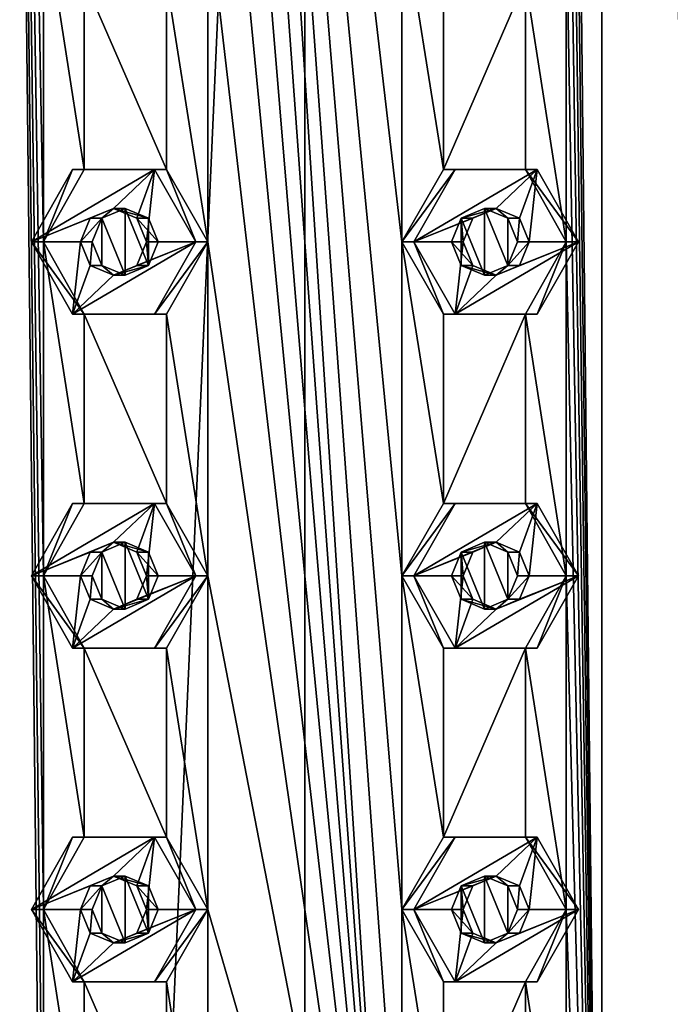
# Model space of a CAD drawing. Header units: millimetres. Extents: x -322 to 175, y 0 to 232.
# Tile 70 of 157: x -304 to -295, y 188 to 203. Entities that reach past the tile are written whole.
import ezdxf

# ---------------------------------------------------------------- set-up
doc = ezdxf.new("R2010")
doc.units = ezdxf.units.MM
doc.header["$LTSCALE"] = 65.185185
for name, color, linetype in [('11', 7, 'CONTINUOUS'), ('12', 7, 'CONTINUOUS'), ('123', 7, 'CONTINUOUS'), ('124', 7, 'CONTINUOUS'), ('125', 7, 'CONTINUOUS'), ('126', 7, 'CONTINUOUS'), ('127', 7, 'CONTINUOUS'), ('128', 7, 'CONTINUOUS'), ('129', 7, 'CONTINUOUS'), ('130', 7, 'CONTINUOUS'), ('131', 7, 'CONTINUOUS'), ('132', 7, 'CONTINUOUS'), ('143', 7, 'CONTINUOUS'), ('144', 7, 'CONTINUOUS'), ('145', 7, 'CONTINUOUS'), ('146', 7, 'CONTINUOUS'), ('147', 7, 'CONTINUOUS'), ('148', 7, 'CONTINUOUS'), ('149', 7, 'CONTINUOUS'), ('150', 7, 'CONTINUOUS'), ('151', 7, 'CONTINUOUS'), ('152', 7, 'CONTINUOUS'), ('163', 7, 'CONTINUOUS'), ('164', 7, 'CONTINUOUS'), ('165', 7, 'CONTINUOUS'), ('166', 7, 'CONTINUOUS'), ('167', 7, 'CONTINUOUS'), ('168', 7, 'CONTINUOUS'), ('169', 7, 'CONTINUOUS'), ('17', 7, 'CONTINUOUS'), ('170', 7, 'CONTINUOUS'), ('171', 7, 'CONTINUOUS'), ('172', 7, 'CONTINUOUS'), ('255', 7, 'CONTINUOUS'), ('256', 7, 'CONTINUOUS'), ('257', 7, 'CONTINUOUS'), ('265', 7, 'CONTINUOUS'), ('266', 7, 'CONTINUOUS'), ('267', 7, 'CONTINUOUS')]:
    doc.layers.add(name, color=color, linetype=linetype)

msp = doc.modelspace()

# ---------------------------------------------------------------- linework, layer by layer
at = {"layer": '11', "linetype": 'CONTINUOUS'}
for points in [[(-300, 20.8, -16), (-309.405, 20.8, -12.944), (-300, 232.2, -16), (-300, 20.8, -16)], [(-300, 232.2, -16), (-309.405, 20.8, -12.944), (-309.405, 232.2, -12.944), (-300, 232.2, -16)]]:
    msp.add_3dface(points, dxfattribs=at)
at = {"layer": '12', "linetype": 'CONTINUOUS'}
for points in [[(-300, 20.8, -16), (-300, 232.2, -16), (-290.595, 232.2, -12.944), (-300, 20.8, -16)], [(-290.595, 20.8, -12.944), (-300, 20.8, -16), (-290.595, 232.2, -12.944), (-290.595, 20.8, -12.944)]]:
    msp.add_3dface(points, dxfattribs=at)
at = {"layer": '123', "linetype": 'CONTINUOUS'}
for points in [[(-303.481, 200.583, 16.141), (-304.096, 199.5, 16.032), (-302.25, 200.583, 16.358), (-303.481, 200.583, 16.141)], [(-302.25, 200.583, 16.358), (-304.096, 199.5, 16.032), (-302.865, 200, 16.249), (-302.25, 200.583, 16.358)], [(-302.517, 199.854, 16.311), (-302.25, 200.583, 16.358), (-302.865, 200, 16.249), (-302.517, 199.854, 16.311)], [(-302.373, 199.5, 16.336), (-302.25, 200.583, 16.358), (-302.517, 199.854, 16.311), (-302.373, 199.5, 16.336)], [(-301.634, 199.5, 16.466), (-302.25, 200.583, 16.358), (-302.373, 199.5, 16.336), (-301.634, 199.5, 16.466)], [(-302.865, 200, 16.249), (-304.096, 199.5, 16.032), (-303.213, 199.854, 16.188), (-302.865, 200, 16.249)], [(-303.213, 199.854, 16.188), (-304.096, 199.5, 16.032), (-303.358, 199.5, 16.163), (-303.213, 199.854, 16.188)], [(-304.096, 199.5, 16.032), (-303.481, 198.417, 16.141), (-303.358, 199.5, 16.163), (-304.096, 199.5, 16.032)], [(-302.25, 198.417, 16.358), (-301.634, 199.5, 16.466), (-303.481, 198.417, 16.141), (-302.25, 198.417, 16.358)], [(-303.481, 198.417, 16.141), (-301.634, 199.5, 16.466), (-302.865, 199, 16.249), (-303.481, 198.417, 16.141)], [(-303.358, 199.5, 16.163), (-303.481, 198.417, 16.141), (-303.213, 199.146, 16.188), (-303.358, 199.5, 16.163)], [(-302.865, 199, 16.249), (-301.634, 199.5, 16.466), (-302.517, 199.146, 16.311), (-302.865, 199, 16.249)], [(-301.634, 199.5, 16.466), (-302.373, 199.5, 16.336), (-302.517, 199.146, 16.311), (-301.634, 199.5, 16.466)], [(-303.213, 199.146, 16.188), (-303.481, 198.417, 16.141), (-302.865, 199, 16.249), (-303.213, 199.146, 16.188)]]:
    msp.add_3dface(points, dxfattribs=at)
at = {"layer": '124', "linetype": 'CONTINUOUS'}
for points in [[(-303.914, 199.5, 14.998), (-304.096, 199.5, 16.032), (-303.481, 200.583, 16.141), (-303.914, 199.5, 14.998)], [(-303.305, 200.583, 15.144), (-303.914, 199.5, 14.998), (-303.481, 200.583, 16.141), (-303.305, 200.583, 15.144)], [(-303.305, 200.583, 15.144), (-303.481, 200.583, 16.141), (-302.25, 200.583, 16.358), (-303.305, 200.583, 15.144)], [(-302.074, 200.583, 15.361), (-303.305, 200.583, 15.144), (-302.25, 200.583, 16.358), (-302.074, 200.583, 15.361)], [(-301.634, 199.5, 16.466), (-302.074, 200.583, 15.361), (-302.25, 200.583, 16.358), (-301.634, 199.5, 16.466)], [(-301.452, 199.5, 15.432), (-302.074, 200.583, 15.361), (-301.634, 199.5, 16.466), (-301.452, 199.5, 15.432)]]:
    msp.add_3dface(points, dxfattribs=at)
at = {"layer": '125', "linetype": 'CONTINUOUS'}
for points in [[(-302.865, 200, 16.249), (-303.213, 199.854, 16.188), (-303.039, 199.854, 15.199), (-302.865, 200, 16.249)], [(-302.692, 200, 15.265), (-302.865, 200, 16.249), (-303.039, 199.854, 15.199), (-302.692, 200, 15.265)], [(-302.517, 199.854, 16.311), (-302.865, 200, 16.249), (-302.343, 199.854, 15.322), (-302.517, 199.854, 16.311)], [(-302.343, 199.854, 15.322), (-302.865, 200, 16.249), (-302.692, 200, 15.265), (-302.343, 199.854, 15.322)], [(-303.213, 199.854, 16.188), (-303.358, 199.5, 16.163), (-303.039, 199.854, 15.199), (-303.213, 199.854, 16.188)], [(-303.039, 199.854, 15.199), (-303.358, 199.5, 16.163), (-303.183, 199.5, 15.17), (-303.039, 199.854, 15.199)], [(-302.373, 199.5, 16.336), (-302.517, 199.854, 16.311), (-302.198, 199.5, 15.343), (-302.373, 199.5, 16.336)], [(-302.198, 199.5, 15.343), (-302.517, 199.854, 16.311), (-302.343, 199.854, 15.322), (-302.198, 199.5, 15.343)]]:
    msp.add_3dface(points, dxfattribs=at)
at = {"layer": '126', "linetype": 'CONTINUOUS'}
for points in [[(-303.914, 199.5, 14.998), (-303.305, 198.417, 15.144), (-304.096, 199.5, 16.032), (-303.914, 199.5, 14.998)], [(-303.305, 198.417, 15.144), (-303.481, 198.417, 16.141), (-304.096, 199.5, 16.032), (-303.305, 198.417, 15.144)], [(-302.074, 198.417, 15.361), (-301.452, 199.5, 15.432), (-302.25, 198.417, 16.358), (-302.074, 198.417, 15.361)], [(-301.452, 199.5, 15.432), (-301.634, 199.5, 16.466), (-302.25, 198.417, 16.358), (-301.452, 199.5, 15.432)], [(-303.305, 198.417, 15.144), (-302.074, 198.417, 15.361), (-303.481, 198.417, 16.141), (-303.305, 198.417, 15.144)], [(-302.074, 198.417, 15.361), (-302.25, 198.417, 16.358), (-303.481, 198.417, 16.141), (-302.074, 198.417, 15.361)]]:
    msp.add_3dface(points, dxfattribs=at)
at = {"layer": '127', "linetype": 'CONTINUOUS'}
for points in [[(-303.358, 199.5, 16.163), (-303.213, 199.146, 16.188), (-303.183, 199.5, 15.17), (-303.358, 199.5, 16.163)], [(-303.183, 199.5, 15.17), (-303.213, 199.146, 16.188), (-303.039, 199.146, 15.199), (-303.183, 199.5, 15.17)], [(-302.517, 199.146, 16.311), (-302.373, 199.5, 16.336), (-302.343, 199.146, 15.322), (-302.517, 199.146, 16.311)], [(-302.373, 199.5, 16.336), (-302.198, 199.5, 15.343), (-302.343, 199.146, 15.322), (-302.373, 199.5, 16.336)], [(-303.213, 199.146, 16.188), (-302.865, 199, 16.249), (-303.039, 199.146, 15.199), (-303.213, 199.146, 16.188)], [(-303.039, 199.146, 15.199), (-302.865, 199, 16.249), (-302.692, 199, 15.265), (-303.039, 199.146, 15.199)], [(-302.865, 199, 16.249), (-302.517, 199.146, 16.311), (-302.343, 199.146, 15.322), (-302.865, 199, 16.249)], [(-302.692, 199, 15.265), (-302.865, 199, 16.249), (-302.343, 199.146, 15.322), (-302.692, 199, 15.265)]]:
    msp.add_3dface(points, dxfattribs=at)
at = {"layer": '128', "linetype": 'CONTINUOUS'}
for points in [[(-297.75, 200.583, 16.358), (-298.366, 199.5, 16.466), (-296.519, 200.583, 16.141), (-297.75, 200.583, 16.358)], [(-296.519, 200.583, 16.141), (-298.366, 199.5, 16.466), (-297.135, 200, 16.249), (-296.519, 200.583, 16.141)], [(-296.787, 199.854, 16.188), (-296.519, 200.583, 16.141), (-297.135, 200, 16.249), (-296.787, 199.854, 16.188)], [(-296.642, 199.5, 16.163), (-296.519, 200.583, 16.141), (-296.787, 199.854, 16.188), (-296.642, 199.5, 16.163)], [(-295.904, 199.5, 16.032), (-296.519, 200.583, 16.141), (-296.642, 199.5, 16.163), (-295.904, 199.5, 16.032)], [(-297.135, 200, 16.249), (-298.366, 199.5, 16.466), (-297.483, 199.854, 16.311), (-297.135, 200, 16.249)], [(-297.483, 199.854, 16.311), (-298.366, 199.5, 16.466), (-297.627, 199.5, 16.336), (-297.483, 199.854, 16.311)], [(-298.366, 199.5, 16.466), (-297.75, 198.417, 16.358), (-297.627, 199.5, 16.336), (-298.366, 199.5, 16.466)], [(-296.519, 198.417, 16.141), (-295.904, 199.5, 16.032), (-297.75, 198.417, 16.358), (-296.519, 198.417, 16.141)], [(-297.75, 198.417, 16.358), (-295.904, 199.5, 16.032), (-297.135, 199, 16.249), (-297.75, 198.417, 16.358)], [(-297.627, 199.5, 16.336), (-297.75, 198.417, 16.358), (-297.483, 199.146, 16.311), (-297.627, 199.5, 16.336)], [(-297.135, 199, 16.249), (-295.904, 199.5, 16.032), (-296.787, 199.146, 16.188), (-297.135, 199, 16.249)], [(-295.904, 199.5, 16.032), (-296.642, 199.5, 16.163), (-296.787, 199.146, 16.188), (-295.904, 199.5, 16.032)], [(-297.483, 199.146, 16.311), (-297.75, 198.417, 16.358), (-297.135, 199, 16.249), (-297.483, 199.146, 16.311)]]:
    msp.add_3dface(points, dxfattribs=at)
at = {"layer": '129', "linetype": 'CONTINUOUS'}
for points in [[(-297.926, 200.583, 15.361), (-298.548, 199.5, 15.432), (-297.75, 200.583, 16.358), (-297.926, 200.583, 15.361)], [(-298.548, 199.5, 15.432), (-298.366, 199.5, 16.466), (-297.75, 200.583, 16.358), (-298.548, 199.5, 15.432)], [(-296.695, 200.583, 15.144), (-297.926, 200.583, 15.361), (-296.519, 200.583, 16.141), (-296.695, 200.583, 15.144)], [(-297.926, 200.583, 15.361), (-297.75, 200.583, 16.358), (-296.519, 200.583, 16.141), (-297.926, 200.583, 15.361)], [(-296.086, 199.5, 14.998), (-296.695, 200.583, 15.144), (-295.904, 199.5, 16.032), (-296.086, 199.5, 14.998)], [(-295.904, 199.5, 16.032), (-296.695, 200.583, 15.144), (-296.519, 200.583, 16.141), (-295.904, 199.5, 16.032)]]:
    msp.add_3dface(points, dxfattribs=at)
at = {"layer": '130', "linetype": 'CONTINUOUS'}
for points in [[(-297.135, 200, 16.249), (-297.483, 199.854, 16.311), (-297.657, 199.854, 15.322), (-297.135, 200, 16.249)], [(-297.308, 200, 15.265), (-297.135, 200, 16.249), (-297.657, 199.854, 15.322), (-297.308, 200, 15.265)], [(-296.961, 199.854, 15.199), (-297.135, 200, 16.249), (-297.308, 200, 15.265), (-296.961, 199.854, 15.199)], [(-296.787, 199.854, 16.188), (-297.135, 200, 16.249), (-296.961, 199.854, 15.199), (-296.787, 199.854, 16.188)], [(-297.657, 199.854, 15.322), (-297.627, 199.5, 16.336), (-297.802, 199.5, 15.343), (-297.657, 199.854, 15.322)], [(-297.483, 199.854, 16.311), (-297.627, 199.5, 16.336), (-297.657, 199.854, 15.322), (-297.483, 199.854, 16.311)], [(-296.817, 199.5, 15.17), (-296.787, 199.854, 16.188), (-296.961, 199.854, 15.199), (-296.817, 199.5, 15.17)], [(-296.642, 199.5, 16.163), (-296.787, 199.854, 16.188), (-296.817, 199.5, 15.17), (-296.642, 199.5, 16.163)]]:
    msp.add_3dface(points, dxfattribs=at)
at = {"layer": '131', "linetype": 'CONTINUOUS'}
for points in [[(-298.548, 199.5, 15.432), (-297.926, 198.417, 15.361), (-298.366, 199.5, 16.466), (-298.548, 199.5, 15.432)], [(-297.926, 198.417, 15.361), (-297.75, 198.417, 16.358), (-298.366, 199.5, 16.466), (-297.926, 198.417, 15.361)], [(-296.695, 198.417, 15.144), (-296.086, 199.5, 14.998), (-296.519, 198.417, 16.141), (-296.695, 198.417, 15.144)], [(-296.086, 199.5, 14.998), (-295.904, 199.5, 16.032), (-296.519, 198.417, 16.141), (-296.086, 199.5, 14.998)], [(-297.926, 198.417, 15.361), (-296.695, 198.417, 15.144), (-297.75, 198.417, 16.358), (-297.926, 198.417, 15.361)], [(-296.695, 198.417, 15.144), (-296.519, 198.417, 16.141), (-297.75, 198.417, 16.358), (-296.695, 198.417, 15.144)]]:
    msp.add_3dface(points, dxfattribs=at)
at = {"layer": '132', "linetype": 'CONTINUOUS'}
for points in [[(-297.627, 199.5, 16.336), (-297.483, 199.146, 16.311), (-297.802, 199.5, 15.343), (-297.627, 199.5, 16.336)], [(-297.802, 199.5, 15.343), (-297.483, 199.146, 16.311), (-297.657, 199.146, 15.322), (-297.802, 199.5, 15.343)], [(-296.787, 199.146, 16.188), (-296.642, 199.5, 16.163), (-296.961, 199.146, 15.199), (-296.787, 199.146, 16.188)], [(-296.642, 199.5, 16.163), (-296.817, 199.5, 15.17), (-296.961, 199.146, 15.199), (-296.642, 199.5, 16.163)], [(-297.483, 199.146, 16.311), (-297.135, 199, 16.249), (-297.657, 199.146, 15.322), (-297.483, 199.146, 16.311)], [(-297.657, 199.146, 15.322), (-297.135, 199, 16.249), (-297.308, 199, 15.265), (-297.657, 199.146, 15.322)], [(-297.308, 199, 15.265), (-297.135, 199, 16.249), (-296.961, 199.146, 15.199), (-297.308, 199, 15.265)], [(-297.135, 199, 16.249), (-296.787, 199.146, 16.188), (-296.961, 199.146, 15.199), (-297.135, 199, 16.249)]]:
    msp.add_3dface(points, dxfattribs=at)
at = {"layer": '143', "linetype": 'CONTINUOUS'}
for points in [[(-303.481, 195.583, 16.141), (-304.096, 194.5, 16.032), (-302.25, 195.583, 16.358), (-303.481, 195.583, 16.141)], [(-302.25, 195.583, 16.358), (-304.096, 194.5, 16.032), (-302.865, 195, 16.249), (-302.25, 195.583, 16.358)], [(-302.517, 194.854, 16.311), (-302.25, 195.583, 16.358), (-302.865, 195, 16.249), (-302.517, 194.854, 16.311)], [(-302.373, 194.5, 16.336), (-302.25, 195.583, 16.358), (-302.517, 194.854, 16.311), (-302.373, 194.5, 16.336)], [(-301.634, 194.5, 16.466), (-302.25, 195.583, 16.358), (-302.373, 194.5, 16.336), (-301.634, 194.5, 16.466)], [(-302.865, 195, 16.249), (-304.096, 194.5, 16.032), (-303.213, 194.854, 16.188), (-302.865, 195, 16.249)], [(-303.213, 194.854, 16.188), (-304.096, 194.5, 16.032), (-303.358, 194.5, 16.163), (-303.213, 194.854, 16.188)], [(-304.096, 194.5, 16.032), (-303.481, 193.417, 16.141), (-303.358, 194.5, 16.163), (-304.096, 194.5, 16.032)], [(-302.25, 193.417, 16.358), (-301.634, 194.5, 16.466), (-303.481, 193.417, 16.141), (-302.25, 193.417, 16.358)], [(-303.481, 193.417, 16.141), (-301.634, 194.5, 16.466), (-302.865, 194, 16.249), (-303.481, 193.417, 16.141)], [(-303.358, 194.5, 16.163), (-303.481, 193.417, 16.141), (-303.213, 194.146, 16.188), (-303.358, 194.5, 16.163)], [(-302.865, 194, 16.249), (-301.634, 194.5, 16.466), (-302.517, 194.146, 16.311), (-302.865, 194, 16.249)], [(-301.634, 194.5, 16.466), (-302.373, 194.5, 16.336), (-302.517, 194.146, 16.311), (-301.634, 194.5, 16.466)], [(-303.213, 194.146, 16.188), (-303.481, 193.417, 16.141), (-302.865, 194, 16.249), (-303.213, 194.146, 16.188)]]:
    msp.add_3dface(points, dxfattribs=at)
at = {"layer": '144', "linetype": 'CONTINUOUS'}
for points in [[(-303.914, 194.5, 14.998), (-304.096, 194.5, 16.032), (-303.481, 195.583, 16.141), (-303.914, 194.5, 14.998)], [(-303.305, 195.583, 15.144), (-303.914, 194.5, 14.998), (-303.481, 195.583, 16.141), (-303.305, 195.583, 15.144)], [(-303.305, 195.583, 15.144), (-303.481, 195.583, 16.141), (-302.25, 195.583, 16.358), (-303.305, 195.583, 15.144)], [(-302.074, 195.583, 15.361), (-303.305, 195.583, 15.144), (-302.25, 195.583, 16.358), (-302.074, 195.583, 15.361)], [(-301.634, 194.5, 16.466), (-302.074, 195.583, 15.361), (-302.25, 195.583, 16.358), (-301.634, 194.5, 16.466)], [(-301.452, 194.5, 15.432), (-302.074, 195.583, 15.361), (-301.634, 194.5, 16.466), (-301.452, 194.5, 15.432)]]:
    msp.add_3dface(points, dxfattribs=at)
at = {"layer": '145', "linetype": 'CONTINUOUS'}
for points in [[(-302.865, 195, 16.249), (-303.213, 194.854, 16.188), (-303.039, 194.854, 15.199), (-302.865, 195, 16.249)], [(-302.692, 195, 15.265), (-302.865, 195, 16.249), (-303.039, 194.854, 15.199), (-302.692, 195, 15.265)], [(-302.517, 194.854, 16.311), (-302.865, 195, 16.249), (-302.343, 194.854, 15.322), (-302.517, 194.854, 16.311)], [(-302.343, 194.854, 15.322), (-302.865, 195, 16.249), (-302.692, 195, 15.265), (-302.343, 194.854, 15.322)], [(-303.213, 194.854, 16.188), (-303.358, 194.5, 16.163), (-303.039, 194.854, 15.199), (-303.213, 194.854, 16.188)], [(-303.039, 194.854, 15.199), (-303.358, 194.5, 16.163), (-303.183, 194.5, 15.17), (-303.039, 194.854, 15.199)], [(-302.373, 194.5, 16.336), (-302.517, 194.854, 16.311), (-302.198, 194.5, 15.343), (-302.373, 194.5, 16.336)], [(-302.198, 194.5, 15.343), (-302.517, 194.854, 16.311), (-302.343, 194.854, 15.322), (-302.198, 194.5, 15.343)]]:
    msp.add_3dface(points, dxfattribs=at)
at = {"layer": '146', "linetype": 'CONTINUOUS'}
for points in [[(-303.914, 194.5, 14.998), (-303.305, 193.417, 15.144), (-304.096, 194.5, 16.032), (-303.914, 194.5, 14.998)], [(-303.305, 193.417, 15.144), (-303.481, 193.417, 16.141), (-304.096, 194.5, 16.032), (-303.305, 193.417, 15.144)], [(-302.074, 193.417, 15.361), (-301.452, 194.5, 15.432), (-302.25, 193.417, 16.358), (-302.074, 193.417, 15.361)], [(-301.452, 194.5, 15.432), (-301.634, 194.5, 16.466), (-302.25, 193.417, 16.358), (-301.452, 194.5, 15.432)], [(-303.305, 193.417, 15.144), (-302.074, 193.417, 15.361), (-303.481, 193.417, 16.141), (-303.305, 193.417, 15.144)], [(-302.074, 193.417, 15.361), (-302.25, 193.417, 16.358), (-303.481, 193.417, 16.141), (-302.074, 193.417, 15.361)]]:
    msp.add_3dface(points, dxfattribs=at)
at = {"layer": '147', "linetype": 'CONTINUOUS'}
for points in [[(-303.358, 194.5, 16.163), (-303.213, 194.146, 16.188), (-303.183, 194.5, 15.17), (-303.358, 194.5, 16.163)], [(-303.183, 194.5, 15.17), (-303.213, 194.146, 16.188), (-303.039, 194.146, 15.199), (-303.183, 194.5, 15.17)], [(-302.517, 194.146, 16.311), (-302.373, 194.5, 16.336), (-302.343, 194.146, 15.322), (-302.517, 194.146, 16.311)], [(-302.373, 194.5, 16.336), (-302.198, 194.5, 15.343), (-302.343, 194.146, 15.322), (-302.373, 194.5, 16.336)], [(-303.213, 194.146, 16.188), (-302.865, 194, 16.249), (-303.039, 194.146, 15.199), (-303.213, 194.146, 16.188)], [(-303.039, 194.146, 15.199), (-302.865, 194, 16.249), (-302.692, 194, 15.265), (-303.039, 194.146, 15.199)], [(-302.865, 194, 16.249), (-302.517, 194.146, 16.311), (-302.343, 194.146, 15.322), (-302.865, 194, 16.249)], [(-302.692, 194, 15.265), (-302.865, 194, 16.249), (-302.343, 194.146, 15.322), (-302.692, 194, 15.265)]]:
    msp.add_3dface(points, dxfattribs=at)
at = {"layer": '148', "linetype": 'CONTINUOUS'}
for points in [[(-297.75, 195.583, 16.358), (-298.366, 194.5, 16.466), (-296.519, 195.583, 16.141), (-297.75, 195.583, 16.358)], [(-296.519, 195.583, 16.141), (-298.366, 194.5, 16.466), (-297.135, 195, 16.249), (-296.519, 195.583, 16.141)], [(-296.787, 194.854, 16.188), (-296.519, 195.583, 16.141), (-297.135, 195, 16.249), (-296.787, 194.854, 16.188)], [(-296.642, 194.5, 16.163), (-296.519, 195.583, 16.141), (-296.787, 194.854, 16.188), (-296.642, 194.5, 16.163)], [(-295.904, 194.5, 16.032), (-296.519, 195.583, 16.141), (-296.642, 194.5, 16.163), (-295.904, 194.5, 16.032)], [(-297.135, 195, 16.249), (-298.366, 194.5, 16.466), (-297.483, 194.854, 16.311), (-297.135, 195, 16.249)], [(-297.483, 194.854, 16.311), (-298.366, 194.5, 16.466), (-297.627, 194.5, 16.336), (-297.483, 194.854, 16.311)], [(-298.366, 194.5, 16.466), (-297.75, 193.417, 16.358), (-297.627, 194.5, 16.336), (-298.366, 194.5, 16.466)], [(-296.519, 193.417, 16.141), (-295.904, 194.5, 16.032), (-297.75, 193.417, 16.358), (-296.519, 193.417, 16.141)], [(-297.75, 193.417, 16.358), (-295.904, 194.5, 16.032), (-297.135, 194, 16.249), (-297.75, 193.417, 16.358)], [(-297.627, 194.5, 16.336), (-297.75, 193.417, 16.358), (-297.483, 194.146, 16.311), (-297.627, 194.5, 16.336)], [(-297.135, 194, 16.249), (-295.904, 194.5, 16.032), (-296.787, 194.146, 16.188), (-297.135, 194, 16.249)], [(-295.904, 194.5, 16.032), (-296.642, 194.5, 16.163), (-296.787, 194.146, 16.188), (-295.904, 194.5, 16.032)], [(-297.483, 194.146, 16.311), (-297.75, 193.417, 16.358), (-297.135, 194, 16.249), (-297.483, 194.146, 16.311)]]:
    msp.add_3dface(points, dxfattribs=at)
at = {"layer": '149', "linetype": 'CONTINUOUS'}
for points in [[(-297.926, 195.583, 15.361), (-298.548, 194.5, 15.432), (-297.75, 195.583, 16.358), (-297.926, 195.583, 15.361)], [(-298.548, 194.5, 15.432), (-298.366, 194.5, 16.466), (-297.75, 195.583, 16.358), (-298.548, 194.5, 15.432)], [(-296.695, 195.583, 15.144), (-297.926, 195.583, 15.361), (-296.519, 195.583, 16.141), (-296.695, 195.583, 15.144)], [(-297.926, 195.583, 15.361), (-297.75, 195.583, 16.358), (-296.519, 195.583, 16.141), (-297.926, 195.583, 15.361)], [(-296.086, 194.5, 14.998), (-296.695, 195.583, 15.144), (-295.904, 194.5, 16.032), (-296.086, 194.5, 14.998)], [(-295.904, 194.5, 16.032), (-296.695, 195.583, 15.144), (-296.519, 195.583, 16.141), (-295.904, 194.5, 16.032)]]:
    msp.add_3dface(points, dxfattribs=at)
at = {"layer": '150', "linetype": 'CONTINUOUS'}
for points in [[(-297.135, 195, 16.249), (-297.483, 194.854, 16.311), (-297.657, 194.854, 15.322), (-297.135, 195, 16.249)], [(-297.308, 195, 15.265), (-297.135, 195, 16.249), (-297.657, 194.854, 15.322), (-297.308, 195, 15.265)], [(-296.961, 194.854, 15.199), (-297.135, 195, 16.249), (-297.308, 195, 15.265), (-296.961, 194.854, 15.199)], [(-296.787, 194.854, 16.188), (-297.135, 195, 16.249), (-296.961, 194.854, 15.199), (-296.787, 194.854, 16.188)], [(-297.657, 194.854, 15.322), (-297.627, 194.5, 16.336), (-297.802, 194.5, 15.343), (-297.657, 194.854, 15.322)], [(-297.483, 194.854, 16.311), (-297.627, 194.5, 16.336), (-297.657, 194.854, 15.322), (-297.483, 194.854, 16.311)], [(-296.817, 194.5, 15.17), (-296.787, 194.854, 16.188), (-296.961, 194.854, 15.199), (-296.817, 194.5, 15.17)], [(-296.642, 194.5, 16.163), (-296.787, 194.854, 16.188), (-296.817, 194.5, 15.17), (-296.642, 194.5, 16.163)]]:
    msp.add_3dface(points, dxfattribs=at)
at = {"layer": '151', "linetype": 'CONTINUOUS'}
for points in [[(-298.548, 194.5, 15.432), (-297.926, 193.417, 15.361), (-298.366, 194.5, 16.466), (-298.548, 194.5, 15.432)], [(-297.926, 193.417, 15.361), (-297.75, 193.417, 16.358), (-298.366, 194.5, 16.466), (-297.926, 193.417, 15.361)], [(-296.695, 193.417, 15.144), (-296.086, 194.5, 14.998), (-296.519, 193.417, 16.141), (-296.695, 193.417, 15.144)], [(-296.086, 194.5, 14.998), (-295.904, 194.5, 16.032), (-296.519, 193.417, 16.141), (-296.086, 194.5, 14.998)], [(-297.926, 193.417, 15.361), (-296.695, 193.417, 15.144), (-297.75, 193.417, 16.358), (-297.926, 193.417, 15.361)], [(-296.695, 193.417, 15.144), (-296.519, 193.417, 16.141), (-297.75, 193.417, 16.358), (-296.695, 193.417, 15.144)]]:
    msp.add_3dface(points, dxfattribs=at)
at = {"layer": '152', "linetype": 'CONTINUOUS'}
for points in [[(-297.627, 194.5, 16.336), (-297.483, 194.146, 16.311), (-297.802, 194.5, 15.343), (-297.627, 194.5, 16.336)], [(-297.802, 194.5, 15.343), (-297.483, 194.146, 16.311), (-297.657, 194.146, 15.322), (-297.802, 194.5, 15.343)], [(-296.787, 194.146, 16.188), (-296.642, 194.5, 16.163), (-296.961, 194.146, 15.199), (-296.787, 194.146, 16.188)], [(-296.642, 194.5, 16.163), (-296.817, 194.5, 15.17), (-296.961, 194.146, 15.199), (-296.642, 194.5, 16.163)], [(-297.483, 194.146, 16.311), (-297.135, 194, 16.249), (-297.657, 194.146, 15.322), (-297.483, 194.146, 16.311)], [(-297.657, 194.146, 15.322), (-297.135, 194, 16.249), (-297.308, 194, 15.265), (-297.657, 194.146, 15.322)], [(-297.308, 194, 15.265), (-297.135, 194, 16.249), (-296.961, 194.146, 15.199), (-297.308, 194, 15.265)], [(-297.135, 194, 16.249), (-296.787, 194.146, 16.188), (-296.961, 194.146, 15.199), (-297.135, 194, 16.249)]]:
    msp.add_3dface(points, dxfattribs=at)
at = {"layer": '163', "linetype": 'CONTINUOUS'}
for points in [[(-303.481, 190.583, 16.141), (-304.096, 189.5, 16.032), (-302.25, 190.583, 16.358), (-303.481, 190.583, 16.141)], [(-302.25, 190.583, 16.358), (-304.096, 189.5, 16.032), (-302.865, 190, 16.249), (-302.25, 190.583, 16.358)], [(-302.517, 189.854, 16.311), (-302.25, 190.583, 16.358), (-302.865, 190, 16.249), (-302.517, 189.854, 16.311)], [(-302.373, 189.5, 16.336), (-302.25, 190.583, 16.358), (-302.517, 189.854, 16.311), (-302.373, 189.5, 16.336)], [(-301.634, 189.5, 16.466), (-302.25, 190.583, 16.358), (-302.373, 189.5, 16.336), (-301.634, 189.5, 16.466)], [(-302.865, 190, 16.249), (-304.096, 189.5, 16.032), (-303.213, 189.854, 16.188), (-302.865, 190, 16.249)], [(-303.213, 189.854, 16.188), (-304.096, 189.5, 16.032), (-303.358, 189.5, 16.163), (-303.213, 189.854, 16.188)], [(-304.096, 189.5, 16.032), (-303.481, 188.417, 16.141), (-303.358, 189.5, 16.163), (-304.096, 189.5, 16.032)], [(-302.25, 188.417, 16.358), (-301.634, 189.5, 16.466), (-303.481, 188.417, 16.141), (-302.25, 188.417, 16.358)], [(-303.481, 188.417, 16.141), (-301.634, 189.5, 16.466), (-302.865, 189, 16.249), (-303.481, 188.417, 16.141)], [(-303.358, 189.5, 16.163), (-303.481, 188.417, 16.141), (-303.213, 189.146, 16.188), (-303.358, 189.5, 16.163)], [(-302.865, 189, 16.249), (-301.634, 189.5, 16.466), (-302.517, 189.146, 16.311), (-302.865, 189, 16.249)], [(-301.634, 189.5, 16.466), (-302.373, 189.5, 16.336), (-302.517, 189.146, 16.311), (-301.634, 189.5, 16.466)], [(-303.213, 189.146, 16.188), (-303.481, 188.417, 16.141), (-302.865, 189, 16.249), (-303.213, 189.146, 16.188)]]:
    msp.add_3dface(points, dxfattribs=at)
at = {"layer": '164', "linetype": 'CONTINUOUS'}
for points in [[(-303.914, 189.5, 14.998), (-304.096, 189.5, 16.032), (-303.481, 190.583, 16.141), (-303.914, 189.5, 14.998)], [(-303.305, 190.583, 15.144), (-303.914, 189.5, 14.998), (-303.481, 190.583, 16.141), (-303.305, 190.583, 15.144)], [(-303.305, 190.583, 15.144), (-303.481, 190.583, 16.141), (-302.25, 190.583, 16.358), (-303.305, 190.583, 15.144)], [(-302.074, 190.583, 15.361), (-303.305, 190.583, 15.144), (-302.25, 190.583, 16.358), (-302.074, 190.583, 15.361)], [(-301.634, 189.5, 16.466), (-302.074, 190.583, 15.361), (-302.25, 190.583, 16.358), (-301.634, 189.5, 16.466)], [(-301.452, 189.5, 15.432), (-302.074, 190.583, 15.361), (-301.634, 189.5, 16.466), (-301.452, 189.5, 15.432)]]:
    msp.add_3dface(points, dxfattribs=at)
at = {"layer": '165', "linetype": 'CONTINUOUS'}
for points in [[(-302.865, 190, 16.249), (-303.213, 189.854, 16.188), (-303.039, 189.854, 15.199), (-302.865, 190, 16.249)], [(-302.692, 190, 15.265), (-302.865, 190, 16.249), (-303.039, 189.854, 15.199), (-302.692, 190, 15.265)], [(-302.517, 189.854, 16.311), (-302.865, 190, 16.249), (-302.343, 189.854, 15.322), (-302.517, 189.854, 16.311)], [(-302.343, 189.854, 15.322), (-302.865, 190, 16.249), (-302.692, 190, 15.265), (-302.343, 189.854, 15.322)], [(-303.213, 189.854, 16.188), (-303.358, 189.5, 16.163), (-303.039, 189.854, 15.199), (-303.213, 189.854, 16.188)], [(-303.039, 189.854, 15.199), (-303.358, 189.5, 16.163), (-303.183, 189.5, 15.17), (-303.039, 189.854, 15.199)], [(-302.373, 189.5, 16.336), (-302.517, 189.854, 16.311), (-302.198, 189.5, 15.343), (-302.373, 189.5, 16.336)], [(-302.198, 189.5, 15.343), (-302.517, 189.854, 16.311), (-302.343, 189.854, 15.322), (-302.198, 189.5, 15.343)]]:
    msp.add_3dface(points, dxfattribs=at)
at = {"layer": '166', "linetype": 'CONTINUOUS'}
for points in [[(-303.914, 189.5, 14.998), (-303.305, 188.417, 15.144), (-304.096, 189.5, 16.032), (-303.914, 189.5, 14.998)], [(-303.305, 188.417, 15.144), (-303.481, 188.417, 16.141), (-304.096, 189.5, 16.032), (-303.305, 188.417, 15.144)], [(-302.074, 188.417, 15.361), (-301.452, 189.5, 15.432), (-302.25, 188.417, 16.358), (-302.074, 188.417, 15.361)], [(-301.452, 189.5, 15.432), (-301.634, 189.5, 16.466), (-302.25, 188.417, 16.358), (-301.452, 189.5, 15.432)], [(-303.305, 188.417, 15.144), (-302.074, 188.417, 15.361), (-303.481, 188.417, 16.141), (-303.305, 188.417, 15.144)], [(-302.074, 188.417, 15.361), (-302.25, 188.417, 16.358), (-303.481, 188.417, 16.141), (-302.074, 188.417, 15.361)]]:
    msp.add_3dface(points, dxfattribs=at)
at = {"layer": '167', "linetype": 'CONTINUOUS'}
for points in [[(-303.358, 189.5, 16.163), (-303.213, 189.146, 16.188), (-303.183, 189.5, 15.17), (-303.358, 189.5, 16.163)], [(-303.183, 189.5, 15.17), (-303.213, 189.146, 16.188), (-303.039, 189.146, 15.199), (-303.183, 189.5, 15.17)], [(-302.517, 189.146, 16.311), (-302.373, 189.5, 16.336), (-302.343, 189.146, 15.322), (-302.517, 189.146, 16.311)], [(-302.373, 189.5, 16.336), (-302.198, 189.5, 15.343), (-302.343, 189.146, 15.322), (-302.373, 189.5, 16.336)], [(-303.213, 189.146, 16.188), (-302.865, 189, 16.249), (-303.039, 189.146, 15.199), (-303.213, 189.146, 16.188)], [(-303.039, 189.146, 15.199), (-302.865, 189, 16.249), (-302.692, 189, 15.265), (-303.039, 189.146, 15.199)], [(-302.865, 189, 16.249), (-302.517, 189.146, 16.311), (-302.343, 189.146, 15.322), (-302.865, 189, 16.249)], [(-302.692, 189, 15.265), (-302.865, 189, 16.249), (-302.343, 189.146, 15.322), (-302.692, 189, 15.265)]]:
    msp.add_3dface(points, dxfattribs=at)
at = {"layer": '168', "linetype": 'CONTINUOUS'}
for points in [[(-297.75, 190.583, 16.358), (-298.366, 189.5, 16.466), (-296.519, 190.583, 16.141), (-297.75, 190.583, 16.358)], [(-296.519, 190.583, 16.141), (-298.366, 189.5, 16.466), (-297.135, 190, 16.249), (-296.519, 190.583, 16.141)], [(-296.787, 189.854, 16.188), (-296.519, 190.583, 16.141), (-297.135, 190, 16.249), (-296.787, 189.854, 16.188)], [(-296.642, 189.5, 16.163), (-296.519, 190.583, 16.141), (-296.787, 189.854, 16.188), (-296.642, 189.5, 16.163)], [(-295.904, 189.5, 16.032), (-296.519, 190.583, 16.141), (-296.642, 189.5, 16.163), (-295.904, 189.5, 16.032)], [(-297.135, 190, 16.249), (-298.366, 189.5, 16.466), (-297.483, 189.854, 16.311), (-297.135, 190, 16.249)], [(-297.483, 189.854, 16.311), (-298.366, 189.5, 16.466), (-297.627, 189.5, 16.336), (-297.483, 189.854, 16.311)], [(-298.366, 189.5, 16.466), (-297.75, 188.417, 16.358), (-297.627, 189.5, 16.336), (-298.366, 189.5, 16.466)], [(-296.519, 188.417, 16.141), (-295.904, 189.5, 16.032), (-297.75, 188.417, 16.358), (-296.519, 188.417, 16.141)], [(-297.75, 188.417, 16.358), (-295.904, 189.5, 16.032), (-297.135, 189, 16.249), (-297.75, 188.417, 16.358)], [(-297.627, 189.5, 16.336), (-297.75, 188.417, 16.358), (-297.483, 189.146, 16.311), (-297.627, 189.5, 16.336)], [(-297.135, 189, 16.249), (-295.904, 189.5, 16.032), (-296.787, 189.146, 16.188), (-297.135, 189, 16.249)], [(-295.904, 189.5, 16.032), (-296.642, 189.5, 16.163), (-296.787, 189.146, 16.188), (-295.904, 189.5, 16.032)], [(-297.483, 189.146, 16.311), (-297.75, 188.417, 16.358), (-297.135, 189, 16.249), (-297.483, 189.146, 16.311)]]:
    msp.add_3dface(points, dxfattribs=at)
at = {"layer": '169', "linetype": 'CONTINUOUS'}
for points in [[(-297.926, 190.583, 15.361), (-298.548, 189.5, 15.432), (-297.75, 190.583, 16.358), (-297.926, 190.583, 15.361)], [(-298.548, 189.5, 15.432), (-298.366, 189.5, 16.466), (-297.75, 190.583, 16.358), (-298.548, 189.5, 15.432)], [(-296.695, 190.583, 15.144), (-297.926, 190.583, 15.361), (-296.519, 190.583, 16.141), (-296.695, 190.583, 15.144)], [(-297.926, 190.583, 15.361), (-297.75, 190.583, 16.358), (-296.519, 190.583, 16.141), (-297.926, 190.583, 15.361)], [(-296.086, 189.5, 14.998), (-296.695, 190.583, 15.144), (-295.904, 189.5, 16.032), (-296.086, 189.5, 14.998)], [(-295.904, 189.5, 16.032), (-296.695, 190.583, 15.144), (-296.519, 190.583, 16.141), (-295.904, 189.5, 16.032)]]:
    msp.add_3dface(points, dxfattribs=at)
at = {"layer": '17', "linetype": 'CONTINUOUS'}
for points in [[(-304.446, 228.5, 14.849), (-304.446, 174.5, 14.849), (-303.914, 179.5, 14.998), (-304.446, 228.5, 14.849)], [(-303.914, 204.5, 14.998), (-304.446, 228.5, 14.849), (-303.914, 199.5, 14.998), (-303.914, 204.5, 14.998)], [(-303.914, 199.5, 14.998), (-304.446, 228.5, 14.849), (-303.914, 194.5, 14.998), (-303.914, 199.5, 14.998)], [(-303.914, 194.5, 14.998), (-304.446, 228.5, 14.849), (-303.914, 189.5, 14.998), (-303.914, 194.5, 14.998)], [(-303.914, 189.5, 14.998), (-304.446, 228.5, 14.849), (-303.914, 184.5, 14.998), (-303.914, 189.5, 14.998)], [(-303.914, 184.5, 14.998), (-304.446, 228.5, 14.849), (-303.914, 179.5, 14.998), (-303.914, 184.5, 14.998)], [(-295.554, 174.5, 14.849), (-295.554, 228.5, 14.849), (-296.086, 224.5, 14.998), (-295.554, 174.5, 14.849)], [(-295.554, 228.5, 14.849), (-295.554, 174.5, 14.849), (-293.358, 179.5, 14.005), (-295.554, 228.5, 14.849)], [(-293.358, 204.5, 14.005), (-295.554, 228.5, 14.849), (-293.358, 199.5, 14.005), (-293.358, 204.5, 14.005)], [(-293.358, 199.5, 14.005), (-295.554, 228.5, 14.849), (-293.358, 194.5, 14.005), (-293.358, 199.5, 14.005)], [(-293.358, 194.5, 14.005), (-295.554, 228.5, 14.849), (-293.358, 189.5, 14.005), (-293.358, 194.5, 14.005)], [(-293.358, 189.5, 14.005), (-295.554, 228.5, 14.849), (-293.358, 184.5, 14.005), (-293.358, 189.5, 14.005)], [(-293.358, 184.5, 14.005), (-295.554, 228.5, 14.849), (-293.358, 179.5, 14.005), (-293.358, 184.5, 14.005)], [(-301.452, 224.5, 15.432), (-301.452, 219.5, 15.432), (-298.548, 179.5, 15.432), (-301.452, 224.5, 15.432)], [(-298.548, 204.5, 15.432), (-301.452, 224.5, 15.432), (-298.548, 199.5, 15.432), (-298.548, 204.5, 15.432)], [(-298.548, 199.5, 15.432), (-301.452, 224.5, 15.432), (-298.548, 194.5, 15.432), (-298.548, 199.5, 15.432)], [(-298.548, 194.5, 15.432), (-301.452, 224.5, 15.432), (-298.548, 189.5, 15.432), (-298.548, 194.5, 15.432)], [(-298.548, 189.5, 15.432), (-301.452, 224.5, 15.432), (-298.548, 184.5, 15.432), (-298.548, 189.5, 15.432)], [(-298.548, 184.5, 15.432), (-301.452, 224.5, 15.432), (-298.548, 179.5, 15.432), (-298.548, 184.5, 15.432)], [(-295.554, 174.5, 14.849), (-296.086, 224.5, 14.998), (-296.086, 219.5, 14.998), (-295.554, 174.5, 14.849)], [(-301.452, 219.5, 15.432), (-301.452, 214.5, 15.432), (-298.548, 179.5, 15.432), (-301.452, 219.5, 15.432)], [(-295.554, 174.5, 14.849), (-296.086, 219.5, 14.998), (-296.086, 214.5, 14.998), (-295.554, 174.5, 14.849)], [(-301.452, 214.5, 15.432), (-301.452, 209.5, 15.432), (-298.548, 179.5, 15.432), (-301.452, 214.5, 15.432)], [(-295.554, 174.5, 14.849), (-296.086, 214.5, 14.998), (-296.086, 209.5, 14.998), (-295.554, 174.5, 14.849)], [(-301.452, 209.5, 15.432), (-301.452, 204.5, 15.432), (-298.548, 179.5, 15.432), (-301.452, 209.5, 15.432)], [(-295.554, 174.5, 14.849), (-296.086, 209.5, 14.998), (-296.086, 204.5, 14.998), (-295.554, 174.5, 14.849)], [(-303.305, 203.417, 15.144), (-303.914, 204.5, 14.998), (-303.305, 200.583, 15.144), (-303.305, 203.417, 15.144)], [(-303.305, 200.583, 15.144), (-303.914, 204.5, 14.998), (-303.914, 199.5, 14.998), (-303.305, 200.583, 15.144)], [(-301.452, 204.5, 15.432), (-302.074, 203.417, 15.361), (-301.452, 199.5, 15.432), (-301.452, 204.5, 15.432)], [(-301.452, 204.5, 15.432), (-301.452, 199.5, 15.432), (-298.548, 179.5, 15.432), (-301.452, 204.5, 15.432)], [(-297.926, 203.417, 15.361), (-298.548, 204.5, 15.432), (-297.926, 200.583, 15.361), (-297.926, 203.417, 15.361)], [(-297.926, 200.583, 15.361), (-298.548, 204.5, 15.432), (-298.548, 199.5, 15.432), (-297.926, 200.583, 15.361)], [(-296.086, 204.5, 14.998), (-296.695, 203.417, 15.144), (-296.086, 199.5, 14.998), (-296.086, 204.5, 14.998)], [(-295.554, 174.5, 14.849), (-296.086, 204.5, 14.998), (-296.086, 199.5, 14.998), (-295.554, 174.5, 14.849)], [(-302.074, 203.417, 15.361), (-303.305, 203.417, 15.144), (-302.074, 200.583, 15.361), (-302.074, 203.417, 15.361)], [(-302.074, 200.583, 15.361), (-303.305, 203.417, 15.144), (-303.305, 200.583, 15.144), (-302.074, 200.583, 15.361)], [(-301.452, 199.5, 15.432), (-302.074, 203.417, 15.361), (-302.074, 200.583, 15.361), (-301.452, 199.5, 15.432)], [(-296.695, 203.417, 15.144), (-297.926, 203.417, 15.361), (-297.926, 200.583, 15.361), (-296.695, 203.417, 15.144)], [(-296.695, 200.583, 15.144), (-296.695, 203.417, 15.144), (-297.926, 200.583, 15.361), (-296.695, 200.583, 15.144)], [(-296.086, 199.5, 14.998), (-296.695, 203.417, 15.144), (-296.695, 200.583, 15.144), (-296.086, 199.5, 14.998)], [(-303.305, 198.417, 15.144), (-303.914, 199.5, 14.998), (-303.305, 195.583, 15.144), (-303.305, 198.417, 15.144)], [(-303.305, 195.583, 15.144), (-303.914, 199.5, 14.998), (-303.914, 194.5, 14.998), (-303.305, 195.583, 15.144)], [(-301.452, 199.5, 15.432), (-302.074, 198.417, 15.361), (-301.452, 194.5, 15.432), (-301.452, 199.5, 15.432)], [(-301.452, 199.5, 15.432), (-301.452, 194.5, 15.432), (-298.548, 179.5, 15.432), (-301.452, 199.5, 15.432)], [(-297.926, 198.417, 15.361), (-298.548, 199.5, 15.432), (-297.926, 195.583, 15.361), (-297.926, 198.417, 15.361)], [(-297.926, 195.583, 15.361), (-298.548, 199.5, 15.432), (-298.548, 194.5, 15.432), (-297.926, 195.583, 15.361)], [(-296.086, 199.5, 14.998), (-296.695, 198.417, 15.144), (-296.086, 194.5, 14.998), (-296.086, 199.5, 14.998)], [(-295.554, 174.5, 14.849), (-296.086, 199.5, 14.998), (-296.086, 194.5, 14.998), (-295.554, 174.5, 14.849)], [(-302.074, 198.417, 15.361), (-303.305, 198.417, 15.144), (-302.074, 195.583, 15.361), (-302.074, 198.417, 15.361)], [(-302.074, 195.583, 15.361), (-303.305, 198.417, 15.144), (-303.305, 195.583, 15.144), (-302.074, 195.583, 15.361)], [(-301.452, 194.5, 15.432), (-302.074, 198.417, 15.361), (-302.074, 195.583, 15.361), (-301.452, 194.5, 15.432)], [(-296.695, 198.417, 15.144), (-297.926, 198.417, 15.361), (-297.926, 195.583, 15.361), (-296.695, 198.417, 15.144)], [(-296.695, 195.583, 15.144), (-296.695, 198.417, 15.144), (-297.926, 195.583, 15.361), (-296.695, 195.583, 15.144)], [(-296.086, 194.5, 14.998), (-296.695, 198.417, 15.144), (-296.695, 195.583, 15.144), (-296.086, 194.5, 14.998)], [(-303.305, 193.417, 15.144), (-303.914, 194.5, 14.998), (-303.305, 190.583, 15.144), (-303.305, 193.417, 15.144)], [(-303.305, 190.583, 15.144), (-303.914, 194.5, 14.998), (-303.914, 189.5, 14.998), (-303.305, 190.583, 15.144)], [(-301.452, 194.5, 15.432), (-302.074, 193.417, 15.361), (-301.452, 189.5, 15.432), (-301.452, 194.5, 15.432)], [(-301.452, 194.5, 15.432), (-301.452, 189.5, 15.432), (-298.548, 179.5, 15.432), (-301.452, 194.5, 15.432)], [(-297.926, 193.417, 15.361), (-298.548, 194.5, 15.432), (-297.926, 190.583, 15.361), (-297.926, 193.417, 15.361)], [(-297.926, 190.583, 15.361), (-298.548, 194.5, 15.432), (-298.548, 189.5, 15.432), (-297.926, 190.583, 15.361)], [(-296.086, 194.5, 14.998), (-296.695, 193.417, 15.144), (-296.086, 189.5, 14.998), (-296.086, 194.5, 14.998)], [(-295.554, 174.5, 14.849), (-296.086, 194.5, 14.998), (-296.086, 189.5, 14.998), (-295.554, 174.5, 14.849)], [(-302.074, 193.417, 15.361), (-303.305, 193.417, 15.144), (-302.074, 190.583, 15.361), (-302.074, 193.417, 15.361)], [(-302.074, 190.583, 15.361), (-303.305, 193.417, 15.144), (-303.305, 190.583, 15.144), (-302.074, 190.583, 15.361)], [(-301.452, 189.5, 15.432), (-302.074, 193.417, 15.361), (-302.074, 190.583, 15.361), (-301.452, 189.5, 15.432)], [(-296.695, 193.417, 15.144), (-297.926, 193.417, 15.361), (-297.926, 190.583, 15.361), (-296.695, 193.417, 15.144)], [(-296.695, 190.583, 15.144), (-296.695, 193.417, 15.144), (-297.926, 190.583, 15.361), (-296.695, 190.583, 15.144)], [(-296.086, 189.5, 14.998), (-296.695, 193.417, 15.144), (-296.695, 190.583, 15.144), (-296.086, 189.5, 14.998)], [(-303.305, 188.417, 15.144), (-303.914, 189.5, 14.998), (-303.305, 185.583, 15.144), (-303.305, 188.417, 15.144)], [(-303.305, 185.583, 15.144), (-303.914, 189.5, 14.998), (-303.914, 184.5, 14.998), (-303.305, 185.583, 15.144)], [(-301.452, 189.5, 15.432), (-302.074, 188.417, 15.361), (-301.452, 184.5, 15.432), (-301.452, 189.5, 15.432)], [(-301.452, 189.5, 15.432), (-301.452, 184.5, 15.432), (-298.548, 179.5, 15.432), (-301.452, 189.5, 15.432)], [(-297.926, 188.417, 15.361), (-298.548, 189.5, 15.432), (-297.926, 185.583, 15.361), (-297.926, 188.417, 15.361)], [(-297.926, 185.583, 15.361), (-298.548, 189.5, 15.432), (-298.548, 184.5, 15.432), (-297.926, 185.583, 15.361)], [(-296.086, 189.5, 14.998), (-296.695, 188.417, 15.144), (-296.086, 184.5, 14.998), (-296.086, 189.5, 14.998)], [(-295.554, 174.5, 14.849), (-296.086, 189.5, 14.998), (-296.086, 184.5, 14.998), (-295.554, 174.5, 14.849)], [(-302.074, 188.417, 15.361), (-303.305, 188.417, 15.144), (-302.074, 185.583, 15.361), (-302.074, 188.417, 15.361)], [(-302.074, 185.583, 15.361), (-303.305, 188.417, 15.144), (-303.305, 185.583, 15.144), (-302.074, 185.583, 15.361)], [(-301.452, 184.5, 15.432), (-302.074, 188.417, 15.361), (-302.074, 185.583, 15.361), (-301.452, 184.5, 15.432)], [(-296.695, 188.417, 15.144), (-297.926, 188.417, 15.361), (-297.926, 185.583, 15.361), (-296.695, 188.417, 15.144)], [(-296.695, 185.583, 15.144), (-296.695, 188.417, 15.144), (-297.926, 185.583, 15.361), (-296.695, 185.583, 15.144)], [(-296.086, 184.5, 14.998), (-296.695, 188.417, 15.144), (-296.695, 185.583, 15.144), (-296.086, 184.5, 14.998)]]:
    msp.add_3dface(points, dxfattribs=at)
at = {"layer": '170', "linetype": 'CONTINUOUS'}
for points in [[(-297.135, 190, 16.249), (-297.483, 189.854, 16.311), (-297.657, 189.854, 15.322), (-297.135, 190, 16.249)], [(-297.308, 190, 15.265), (-297.135, 190, 16.249), (-297.657, 189.854, 15.322), (-297.308, 190, 15.265)], [(-296.961, 189.854, 15.199), (-297.135, 190, 16.249), (-297.308, 190, 15.265), (-296.961, 189.854, 15.199)], [(-296.787, 189.854, 16.188), (-297.135, 190, 16.249), (-296.961, 189.854, 15.199), (-296.787, 189.854, 16.188)], [(-297.657, 189.854, 15.322), (-297.627, 189.5, 16.336), (-297.802, 189.5, 15.343), (-297.657, 189.854, 15.322)], [(-297.483, 189.854, 16.311), (-297.627, 189.5, 16.336), (-297.657, 189.854, 15.322), (-297.483, 189.854, 16.311)], [(-296.817, 189.5, 15.17), (-296.787, 189.854, 16.188), (-296.961, 189.854, 15.199), (-296.817, 189.5, 15.17)], [(-296.642, 189.5, 16.163), (-296.787, 189.854, 16.188), (-296.817, 189.5, 15.17), (-296.642, 189.5, 16.163)]]:
    msp.add_3dface(points, dxfattribs=at)
at = {"layer": '171', "linetype": 'CONTINUOUS'}
for points in [[(-298.548, 189.5, 15.432), (-297.926, 188.417, 15.361), (-298.366, 189.5, 16.466), (-298.548, 189.5, 15.432)], [(-297.926, 188.417, 15.361), (-297.75, 188.417, 16.358), (-298.366, 189.5, 16.466), (-297.926, 188.417, 15.361)], [(-296.695, 188.417, 15.144), (-296.086, 189.5, 14.998), (-296.519, 188.417, 16.141), (-296.695, 188.417, 15.144)], [(-296.086, 189.5, 14.998), (-295.904, 189.5, 16.032), (-296.519, 188.417, 16.141), (-296.086, 189.5, 14.998)], [(-297.926, 188.417, 15.361), (-296.695, 188.417, 15.144), (-297.75, 188.417, 16.358), (-297.926, 188.417, 15.361)], [(-296.695, 188.417, 15.144), (-296.519, 188.417, 16.141), (-297.75, 188.417, 16.358), (-296.695, 188.417, 15.144)]]:
    msp.add_3dface(points, dxfattribs=at)
at = {"layer": '172', "linetype": 'CONTINUOUS'}
for points in [[(-297.627, 189.5, 16.336), (-297.483, 189.146, 16.311), (-297.802, 189.5, 15.343), (-297.627, 189.5, 16.336)], [(-297.802, 189.5, 15.343), (-297.483, 189.146, 16.311), (-297.657, 189.146, 15.322), (-297.802, 189.5, 15.343)], [(-296.787, 189.146, 16.188), (-296.642, 189.5, 16.163), (-296.961, 189.146, 15.199), (-296.787, 189.146, 16.188)], [(-296.642, 189.5, 16.163), (-296.817, 189.5, 15.17), (-296.961, 189.146, 15.199), (-296.642, 189.5, 16.163)], [(-297.483, 189.146, 16.311), (-297.135, 189, 16.249), (-297.657, 189.146, 15.322), (-297.483, 189.146, 16.311)], [(-297.657, 189.146, 15.322), (-297.135, 189, 16.249), (-297.308, 189, 15.265), (-297.657, 189.146, 15.322)], [(-297.308, 189, 15.265), (-297.135, 189, 16.249), (-296.961, 189.146, 15.199), (-297.308, 189, 15.265)], [(-297.135, 189, 16.249), (-296.787, 189.146, 16.188), (-296.961, 189.146, 15.199), (-297.135, 189, 16.249)]]:
    msp.add_3dface(points, dxfattribs=at)
at = {"layer": '255', "linetype": 'CONTINUOUS'}
for points in [[(-302.692, 190, 15.265), (-303.039, 189.854, 15.199), (-302.692, 189, 15.265), (-302.692, 190, 15.265)], [(-302.343, 189.854, 15.322), (-302.692, 190, 15.265), (-302.343, 189.146, 15.322), (-302.343, 189.854, 15.322)], [(-302.692, 190, 15.265), (-302.692, 189, 15.265), (-302.343, 189.146, 15.322), (-302.692, 190, 15.265)], [(-303.039, 189.854, 15.199), (-303.183, 189.5, 15.17), (-303.039, 189.146, 15.199), (-303.039, 189.854, 15.199)], [(-303.039, 189.854, 15.199), (-303.039, 189.146, 15.199), (-302.692, 189, 15.265), (-303.039, 189.854, 15.199)], [(-302.198, 189.5, 15.343), (-302.343, 189.854, 15.322), (-302.343, 189.146, 15.322), (-302.198, 189.5, 15.343)]]:
    msp.add_3dface(points, dxfattribs=at)
at = {"layer": '256', "linetype": 'CONTINUOUS'}
for points in [[(-302.692, 195, 15.265), (-303.039, 194.854, 15.199), (-302.692, 194, 15.265), (-302.692, 195, 15.265)], [(-302.343, 194.854, 15.322), (-302.692, 195, 15.265), (-302.343, 194.146, 15.322), (-302.343, 194.854, 15.322)], [(-302.692, 195, 15.265), (-302.692, 194, 15.265), (-302.343, 194.146, 15.322), (-302.692, 195, 15.265)], [(-303.039, 194.854, 15.199), (-303.183, 194.5, 15.17), (-303.039, 194.146, 15.199), (-303.039, 194.854, 15.199)], [(-303.039, 194.854, 15.199), (-303.039, 194.146, 15.199), (-302.692, 194, 15.265), (-303.039, 194.854, 15.199)], [(-302.198, 194.5, 15.343), (-302.343, 194.854, 15.322), (-302.343, 194.146, 15.322), (-302.198, 194.5, 15.343)]]:
    msp.add_3dface(points, dxfattribs=at)
at = {"layer": '257', "linetype": 'CONTINUOUS'}
for points in [[(-302.692, 200, 15.265), (-303.039, 199.854, 15.199), (-302.692, 199, 15.265), (-302.692, 200, 15.265)], [(-302.343, 199.854, 15.322), (-302.692, 200, 15.265), (-302.343, 199.146, 15.322), (-302.343, 199.854, 15.322)], [(-302.692, 200, 15.265), (-302.692, 199, 15.265), (-302.343, 199.146, 15.322), (-302.692, 200, 15.265)], [(-303.039, 199.854, 15.199), (-303.183, 199.5, 15.17), (-303.039, 199.146, 15.199), (-303.039, 199.854, 15.199)], [(-303.039, 199.854, 15.199), (-303.039, 199.146, 15.199), (-302.692, 199, 15.265), (-303.039, 199.854, 15.199)], [(-302.198, 199.5, 15.343), (-302.343, 199.854, 15.322), (-302.343, 199.146, 15.322), (-302.198, 199.5, 15.343)]]:
    msp.add_3dface(points, dxfattribs=at)
at = {"layer": '265', "linetype": 'CONTINUOUS'}
for points in [[(-297.308, 190, 15.265), (-297.657, 189.854, 15.322), (-297.308, 189, 15.265), (-297.308, 190, 15.265)], [(-296.961, 189.854, 15.199), (-297.308, 190, 15.265), (-296.961, 189.146, 15.199), (-296.961, 189.854, 15.199)], [(-297.308, 190, 15.265), (-297.308, 189, 15.265), (-296.961, 189.146, 15.199), (-297.308, 190, 15.265)], [(-297.657, 189.854, 15.322), (-297.802, 189.5, 15.343), (-297.657, 189.146, 15.322), (-297.657, 189.854, 15.322)], [(-297.657, 189.854, 15.322), (-297.657, 189.146, 15.322), (-297.308, 189, 15.265), (-297.657, 189.854, 15.322)], [(-296.817, 189.5, 15.17), (-296.961, 189.854, 15.199), (-296.961, 189.146, 15.199), (-296.817, 189.5, 15.17)]]:
    msp.add_3dface(points, dxfattribs=at)
at = {"layer": '266', "linetype": 'CONTINUOUS'}
for points in [[(-297.308, 195, 15.265), (-297.657, 194.854, 15.322), (-297.308, 194, 15.265), (-297.308, 195, 15.265)], [(-296.961, 194.854, 15.199), (-297.308, 195, 15.265), (-296.961, 194.146, 15.199), (-296.961, 194.854, 15.199)], [(-297.308, 195, 15.265), (-297.308, 194, 15.265), (-296.961, 194.146, 15.199), (-297.308, 195, 15.265)], [(-297.657, 194.854, 15.322), (-297.802, 194.5, 15.343), (-297.657, 194.146, 15.322), (-297.657, 194.854, 15.322)], [(-297.657, 194.854, 15.322), (-297.657, 194.146, 15.322), (-297.308, 194, 15.265), (-297.657, 194.854, 15.322)], [(-296.817, 194.5, 15.17), (-296.961, 194.854, 15.199), (-296.961, 194.146, 15.199), (-296.817, 194.5, 15.17)]]:
    msp.add_3dface(points, dxfattribs=at)
at = {"layer": '267', "linetype": 'CONTINUOUS'}
for points in [[(-297.308, 200, 15.265), (-297.657, 199.854, 15.322), (-297.308, 199, 15.265), (-297.308, 200, 15.265)], [(-296.961, 199.854, 15.199), (-297.308, 200, 15.265), (-296.961, 199.146, 15.199), (-296.961, 199.854, 15.199)], [(-297.308, 200, 15.265), (-297.308, 199, 15.265), (-296.961, 199.146, 15.199), (-297.308, 200, 15.265)], [(-297.657, 199.854, 15.322), (-297.802, 199.5, 15.343), (-297.657, 199.146, 15.322), (-297.657, 199.854, 15.322)], [(-297.657, 199.854, 15.322), (-297.657, 199.146, 15.322), (-297.308, 199, 15.265), (-297.657, 199.854, 15.322)], [(-296.817, 199.5, 15.17), (-296.961, 199.854, 15.199), (-296.961, 199.146, 15.199), (-296.817, 199.5, 15.17)]]:
    msp.add_3dface(points, dxfattribs=at)

doc.saveas('drawing.dxf')
